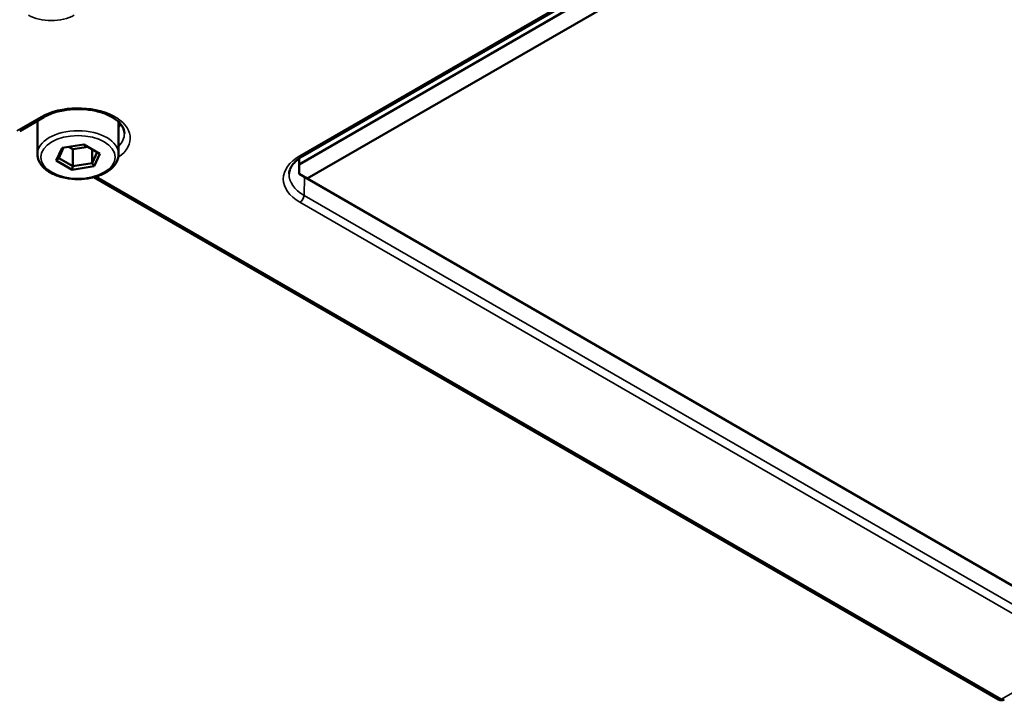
# Paper-space layout 'Sheet_1' of a CAD drawing. Header units: millimetres. Extents: x 0 to 118, y 0 to 118.
# Tile 132 of 206: x 91.77 to 95.11, y 19.77 to 22.08. Entities that reach past the tile are written whole.
import ezdxf

# ---------------------------------------------------------------- set-up
doc = ezdxf.new("R2010")
doc.units = ezdxf.units.MM
doc.layers.add('Visible (ANSI)', color=7, linetype='Continuous', lineweight=50)
doc.layers.add('Visible Narrow (ANSI)', color=7, linetype='Continuous', lineweight=35)

psp = doc.layouts.new('Sheet_1')

# ---------------------------------------------------------------- linework, layer by layer
at = {"layer": 'Visible (ANSI)'}
for p, q in [((92.71343, 21.59193), (95.11901, 22.9808)), ((92.726, 21.61992), (95.03663, 22.95396)), ((92.74127, 21.54372), (95.16325, 22.94205)), ((91.84786, 21.75242), (91.76543, 21.70483)), ((91.8255, 21.62642), (91.8255, 21.73571)), ((92.10109, 21.62642), (92.10109, 21.73571)), ((91.90898, 21.64813), (91.8891, 21.6053)), ((91.91455, 21.64899), (91.89788, 21.61309)), ((91.98317, 21.65961), (91.90898, 21.64813)), ((91.94577, 21.6433), (91.9314, 21.6516)), ((91.99754, 21.65131), (91.94577, 21.6433)), ((92.03748, 21.62825), (91.98317, 21.65961)), ((91.94577, 21.6433), (91.94577, 21.58544)), ((92.01118, 21.64344), (92.01118, 21.59556)), ((92.01118, 21.59556), (92.0287, 21.63332)), ((92.01761, 21.58542), (92.03748, 21.62825)), ((91.8891, 21.6053), (91.89788, 21.61309)), ((91.8891, 21.6053), (91.94341, 21.57394)), ((91.89788, 21.61309), (91.94577, 21.58544)), ((91.94341, 21.57394), (91.94577, 21.58544)), ((91.94341, 21.57394), (92.01761, 21.58542)), ((91.94577, 21.58544), (92.01118, 21.59556)), ((92.01761, 21.58542), (92.01118, 21.59556)), ((92.71343, 21.61181), (92.71343, 21.59193)), ((92.71343, 21.55979), (92.71343, 21.59193)), ((92.01677, 21.54835), (95.08641, 19.7761)), ((92.74127, 21.54372), (92.71343, 21.55979)), ((95.35812, 20.03288), (92.74127, 21.54372))]:
    psp.add_line(p, q, dxfattribs=at)
psp.add_arc((95.09625, 19.79314), 0.01969, 240, 300, dxfattribs=at)
for points, knots in [([(92.12077, 21.69714), (92.12077, 21.70699), (92.11719, 21.71721), (92.10261, 21.73541), (92.09392, 21.74304), (92.07244, 21.75644), (92.05989, 21.76228), (92.03178, 21.77169), (92.01621, 21.77524), (91.9836, 21.77952), (91.96657, 21.78022), (91.93293, 21.77863), (91.91634, 21.77633), (91.8855, 21.76906), (91.87124, 21.76411), (91.855, 21.75635), (91.85133, 21.75442), (91.84786, 21.75242)], [3.9269908, 3.9269908, 3.9269908, 3.9269908, 4.3602729, 4.3602729, 4.6734419, 4.6734419, 4.9723524, 4.9723524, 5.2743479, 5.2743479, 5.5794804, 5.5794804, 5.8852511, 5.8852511, 6.1889387, 6.1889387, 6.2831853, 6.2831853, 6.2831853, 6.2831853]), ([(92.10109, 21.62642), (92.10109, 21.61787), (92.09901, 21.60936), (92.09098, 21.59295), (92.08479, 21.58514), (92.06857, 21.5706), (92.05819, 21.56404), (92.03454, 21.55322), (92.0212, 21.549), (91.99316, 21.54335), (91.97845, 21.5419), (91.94907, 21.54184), (91.93441, 21.54323), (91.90643, 21.54872), (91.89314, 21.55284), (91.86917, 21.56358), (91.85851, 21.57022), (91.84123, 21.58559), (91.83452, 21.5943), (91.82718, 21.61105), (91.8255, 21.61873), (91.8255, 21.62642)], [5.4977871, 5.4977871, 5.4977871, 5.4977871, 5.7729575, 5.7729575, 6.0701651, 6.0701651, 6.3982324, 6.3982324, 6.7328473, 6.7328473, 7.065244, 7.065244, 7.3964824, 7.3964824, 7.7288283, 7.7288283, 8.0634125, 8.0634125, 8.3916865, 8.3916865, 8.6393798, 8.6393798, 8.6393798, 8.6393798]), ([(92.67936, 21.56009), (92.67953, 21.56401), (92.68021, 21.56795), (92.68269, 21.57597), (92.68449, 21.58004), (92.68936, 21.58828), (92.69243, 21.59243), (92.69986, 21.60065), (92.70423, 21.60472), (92.71422, 21.61257), (92.71983, 21.61636), (92.726, 21.61992)], [5.52248237, 5.52248237, 5.52248237, 5.52248237, 5.67462295, 5.67462295, 5.82676354, 5.82676354, 5.97890413, 5.97890413, 6.13104472, 6.13104472, 6.28318531, 6.28318531, 6.28318531, 6.28318531])]:
    psp.add_open_spline(points, degree=3, knots=knots, dxfattribs=at)
for points in [[(91.8255, 21.73571), (91.8255, 21.73701), (91.82554, 21.7383), (91.82564, 21.73959)], [(92.10109, 21.73603), (92.10109, 21.73593), (92.10109, 21.73582), (92.10109, 21.73571)]]:
    psp.add_open_spline(points, degree=3, dxfattribs=at)
at = {"layer": 'Visible Narrow (ANSI)'}
for p, q in [((92.71616, 21.6209), (95.02678, 22.95493)), ((91.75559, 21.7058), (91.83802, 21.75339)), ((92.02457, 21.5505), (95.09625, 19.77707)), ((92.73192, 21.54911), (92.73007, 21.48686)), ((92.73007, 21.48686), (95.23557, 20.04032)), ((95.22166, 20.01677), (92.71616, 21.46332)), ((95.09625, 19.77707), (95.17868, 19.82466))]:
    psp.add_line(p, q, dxfattribs=at)
for centre, major_axis, start_param, end_param in [((91.87282, 22.14316), (0.11012, 0), 3.9269908, 5.4977871), ((91.96329, 21.68107), (0.17717, 0), 5.5945783, 8.6393798), ((91.83802, 21.76947), (0.00984, -0.01705), 5.4977871, 6.2831853), ((91.96329, 21.73571), (-0.1378, 0), 6.2342833, 6.2831853), ((91.96329, 21.73571), (0.1378, 0), 0, 0.0040265), ((91.96329, 21.76143), (0.15748, 0), 5.7778248, 5.8971473), ((91.96329, 21.62642), (-0.1378, 0), 3.1415927, 6.2831853), ((91.96329, 21.69714), (0.15748, 0), 5.7778248, 6.2831853), ((92.85262, 21.54211), (-0.19299, 0), 5.4977871, 7.0685835), ((92.71616, 21.63697), (0.00984, -0.01705), 5.4977871, 6.2831853), ((92.85262, 21.65839), (-0.169, 0), 0.5453682, 0.6030483), ((92.85262, 21.55762), (-0.17331, 0), 6.2584901, 7.0685835), ((92.71616, 21.47939), (-0.00984, -0.01705), 0.7853982, 2.3212879), ((95.09625, 19.79314), (-0.00984, -0.01705), 0, 0.7853982), ((95.09625, 19.79314), (0.00984, -0.01705), 5.4977871, 6.2831853)]:
    psp.add_ellipse(centre, major_axis=major_axis, ratio=0.5773503, start_param=start_param, end_param=end_param, dxfattribs=at)
psp.add_ellipse((91.96329, 21.61678), major_axis=(0.12598, 0), ratio=0.5773503, dxfattribs=at)

doc.saveas('drawing.dxf')
